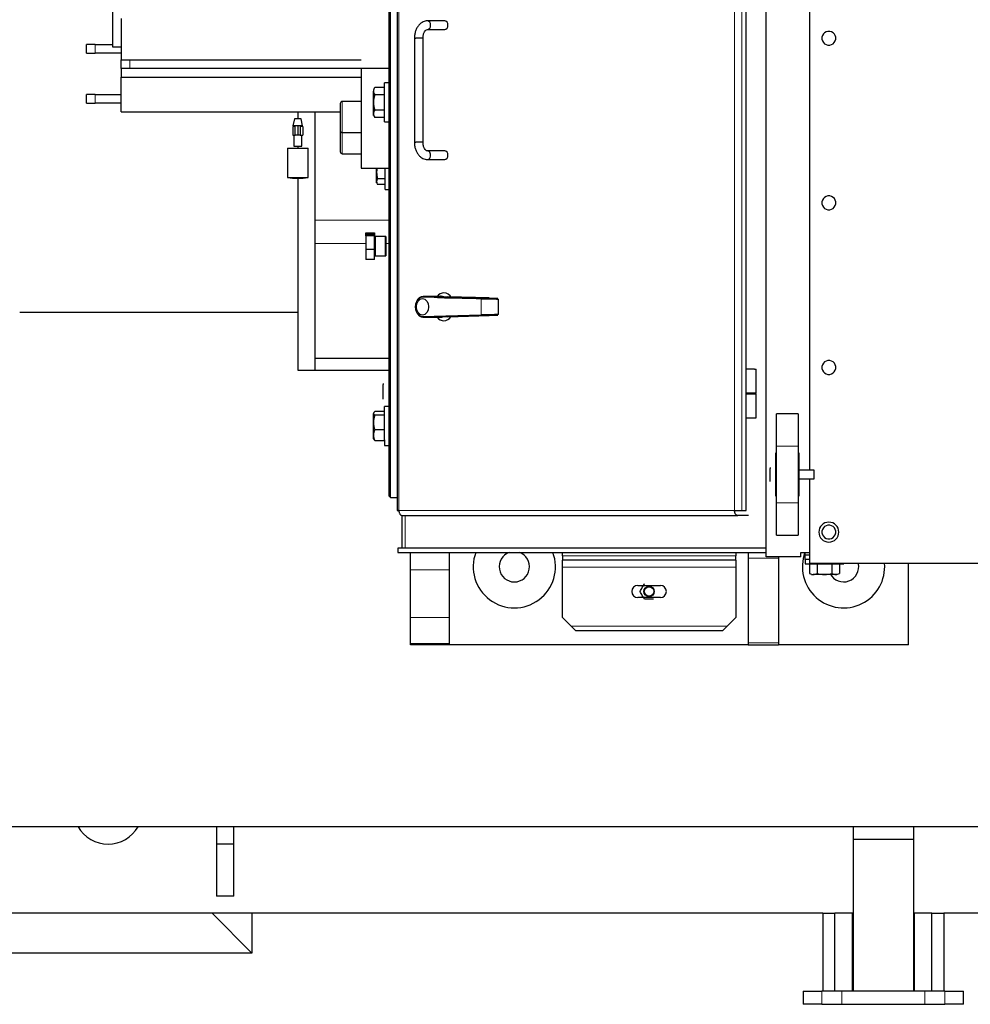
# Model space of a CAD drawing. Header units: inches. Extents: x 0 to 29700, y -16 to 21000.
# Tile 50 of 256: x 8160 to 9258, y 8090 to 9226. Entities that reach past the tile are written whole.
import ezdxf

# ---------------------------------------------------------------- set-up
doc = ezdxf.new("R2010")
doc.units = ezdxf.units.IN
doc.layers.add('254', color=7, linetype='Continuous', true_color=0xffffff)

msp = doc.modelspace()

# ---------------------------------------------------------------- linework, layer by layer
at = {"layer": '254', "color": 2, "linetype": 'Continuous', "lineweight": 25}
for p, q in [((8595.989, 10129.612), (8595.989, 8659.512)), ((9071.751, 10083.052), (9071.751, 8706.072)), ((8586.251, 10012.288), (8586.251, 8676.562)), ((8588.251, 8674.562), (8588.251, 10019.029)), ((8267.251, 9394.562), (8267.251, 9194.562)), ((8998.679, 8659.562), (8998.679, 9293.293)), ((9021.751, 8606.062), (9021.751, 9291.835)), ((8277.251, 9227.34), (8277.251, 9179.562)), ((8650.883, 9224.562), (8630.871, 9224.562)), ((8630.871, 9214.562), (8650.883, 9214.562)), ((8247.251, 9197.34), (8237.251, 9197.34)), ((8237.251, 9187.34), (8237.251, 9197.34)), ((8247.251, 9197.34), (8267.25, 9197.34)), ((8267.251, 9194.562), (8277.251, 9194.562)), ((8615.866, 9204.562), (8615.866, 9084.562)), ((8615.866, 9204.562), (8617.53, 9204.562)), ((8625.866, 9204.562), (8617.53, 9204.562)), ((8625.866, 9084.562), (8625.866, 9204.562)), ((8237.251, 9187.34), (8247.251, 9187.34)), ((8277.251, 9187.34), (8247.251, 9187.34)), ((8277.251, 9169.562), (8277.251, 9179.562)), ((8277.251, 9179.562), (8287.251, 9179.562)), ((8287.251, 9179.562), (8554.248, 9179.562)), ((8277.251, 9169.563), (8277.251, 9159.562)), ((8287.251, 9169.562), (8277.251, 9169.562)), ((8277.251, 9159.562), (8554.251, 9159.562)), ((8277.251, 9119.562), (8277.251, 9159.562)), ((8586.249, 9169.562), (8287.251, 9169.562)), ((8554.251, 9169.562), (8554.251, 9054.562)), ((8586.251, 9153.01), (8581.251, 9153.01)), ((8581.251, 9130.51), (8581.251, 9153.01)), ((8247.251, 9139.562), (8237.251, 9139.562)), ((8237.251, 9129.562), (8237.251, 9139.562)), ((8247.251, 9139.562), (8277.251, 9139.562)), ((8568.751, 9145.51), (8568.751, 9143.501)), ((8568.751, 9130.51), (8568.751, 9143.501)), ((8581.251, 9147.831), (8570.09, 9147.831)), ((8581.251, 9139.171), (8570.09, 9139.171)), ((8237.251, 9129.562), (8247.251, 9129.562)), ((8277.251, 9129.562), (8247.251, 9129.562)), ((8530.251, 9129.207), (8530.251, 9113.607)), ((8554.251, 9131.607), (8532.651, 9131.607)), ((8568.751, 9117.52), (8568.751, 9130.51)), ((8581.251, 9108.01), (8581.251, 9130.51)), ((8277.251, 9119.562), (8530.247, 9119.562)), ((8481.251, 9119.567), (8481.251, 9111.423)), ((8501.251, 8821.562), (8501.251, 9119.576)), ((8568.751, 9115.51), (8568.751, 9117.52)), ((8570.09, 9121.85), (8581.251, 9121.85)), ((8478.379, 9102.662), (8475.501, 9102.662)), ((8475.501, 9102.662), (8475.501, 9092.662)), ((8477.338, 9111.412), (8475.629, 9103.291)), ((8486.872, 9103.291), (8475.629, 9103.291)), ((8485.164, 9111.412), (8477.338, 9111.412)), ((8478.379, 9092.662), (8478.379, 9102.662)), ((8481.251, 9103.296), (8481.251, 9092.67)), ((8484.122, 9102.662), (8484.122, 9092.662)), ((8487.001, 9102.662), (8484.122, 9102.662)), ((8486.872, 9103.291), (8485.164, 9111.412)), ((8487.001, 9102.662), (8487.001, 9092.662)), ((8530.251, 9113.607), (8530.251, 9098.007)), ((8581.251, 9113.19), (8570.09, 9113.19)), ((8581.251, 9108.01), (8586.251, 9108.01)), ((8475.501, 9092.662), (8478.379, 9092.662)), ((8476.751, 9092.662), (8476.751, 9080.162)), ((8484.122, 9092.662), (8478.379, 9092.662)), ((8484.122, 9092.662), (8487.001, 9092.662)), ((8485.751, 9080.162), (8485.751, 9092.662)), ((8530.251, 9098.006), (8530.251, 9073.672)), ((8532.651, 9095.607), (8554.251, 9095.607)), ((8476.751, 9080.162), (8485.751, 9080.162)), ((8481.251, 9080.162), (8481.251, 9077.664)), ((8615.866, 9084.562), (8617.53, 9084.562)), ((8625.866, 9084.562), (8617.53, 9084.562)), ((8469.251, 9077.662), (8469.251, 9043.772)), ((8469.251, 9077.662), (8481.251, 9077.662)), ((8481.251, 9077.662), (8493.251, 9077.662)), ((8493.251, 9043.772), (8493.251, 9077.662)), ((8532.651, 9071.272), (8554.251, 9071.272)), ((8650.883, 9074.562), (8630.871, 9074.562)), ((8630.871, 9064.562), (8650.883, 9064.562)), ((8554.251, 9054.562), (8586.25, 9054.562)), ((8572.251, 9049.562), (8572.251, 9054.562)), ((8572.251, 9039.17), (8572.251, 9049.562)), ((8582.251, 9049.562), (8582.251, 9054.562)), ((8582.251, 9030.062), (8582.251, 9049.562)), ((8469.251, 9043.772), (8481.251, 9043.772)), ((8481.251, 9043.772), (8493.251, 9043.772)), ((8481.251, 9043.019), (8481.251, 8888.562)), ((8572.251, 9037.562), (8572.251, 9039.17)), ((8573.322, 9042.634), (8582.251, 9042.634)), ((8582.251, 9035.706), (8573.322, 9035.706)), ((8582.251, 9030.062), (8586.251, 9030.062)), ((8559.851, 8978.062), (8559.851, 8980.03)), ((8559.851, 8980.03), (8569.751, 8980.03)), ((8569.751, 8978.062), (8559.851, 8978.062)), ((8559.851, 8976.467), (8559.851, 8978.062)), ((8569.751, 8980.03), (8569.751, 8978.062)), ((8569.751, 8978.062), (8569.751, 8976.467)), ((8569.751, 8976.467), (8559.851, 8976.467)), ((8559.851, 8976.467), (8559.851, 8960.999)), ((8569.751, 8960.999), (8569.751, 8976.467)), ((8582.951, 8975.562), (8569.751, 8975.562)), ((8581.951, 8975.562), (8570.751, 8975.562)), ((8570.751, 8975.562), (8570.751, 8954.054)), ((8581.951, 8975.562), (8581.951, 8954.054)), ((8582.951, 8975.562), (8582.951, 8954.054)), ((8559.851, 8960.999), (8569.751, 8960.999)), ((8559.851, 8960.999), (8559.851, 8949.095)), ((8569.751, 8949.095), (8569.751, 8960.999)), ((8569.751, 8949.095), (8559.851, 8949.095)), ((8569.751, 8953.562), (8582.951, 8953.562)), ((8570.751, 8953.562), (8570.751, 8954.054)), ((8570.751, 8953.562), (8581.951, 8953.562)), ((8581.951, 8954.054), (8581.951, 8953.562)), ((8582.951, 8954.054), (8582.951, 8953.562)), ((8692.998, 8903.829), (8625.358, 8905.56)), ((8640.746, 8906.562), (8625.868, 8906.562)), ((8626.039, 8906.56), (8693.679, 8904.829)), ((8646.46, 8906.562), (8640.746, 8906.562)), ((8642.453, 8905.29), (8642.222, 8905.128)), ((8642.464, 8905.258), (8642.292, 8905.126)), ((8654.505, 8905.968), (8654.482, 8905.968)), ((8702.249, 8904.746), (8654.482, 8905.968)), ((8655.135, 8904.969), (8702.901, 8903.746)), ((8712.767, 8903.581), (8713.022, 8903.581)), ((8713.022, 8885.543), (8713.022, 8903.581)), ((8160.241, 8888.562), (8481.251, 8888.562)), ((8481.251, 8888.562), (8481.251, 8821.562)), ((8625.868, 8882.562), (8640.746, 8882.562)), ((8693.679, 8884.295), (8626.039, 8882.564)), ((8640.746, 8882.562), (8646.46, 8882.562)), ((8654.482, 8883.156), (8702.249, 8884.378)), ((8654.482, 8883.156), (8654.505, 8883.156)), ((8702.901, 8885.378), (8693.009, 8885.125)), ((8713.022, 8885.543), (8712.767, 8885.543)), ((8586.26, 8834.872), (8501.251, 8834.872)), ((8481.251, 8821.562), (8586.271, 8821.562)), ((9008.563, 8822.562), (8998.679, 8822.562)), ((9008.563, 8822.562), (9010.348, 8822.562)), ((9010.348, 8795.062), (9010.348, 8822.562)), ((8579.751, 8806.005), (8579.751, 8804.799)), ((8579.751, 8797.005), (8579.751, 8804.799)), ((8579.751, 8789.21), (8579.751, 8797.005)), ((8579.751, 8788.005), (8579.751, 8789.21)), ((9008.563, 8795.062), (8998.679, 8795.062)), ((8998.679, 8794.062), (9010.348, 8794.062)), ((9010.348, 8795.062), (9008.563, 8795.062)), ((9010.348, 8766.562), (9010.348, 8794.062)), ((8581.251, 8773.815), (8570.09, 8773.815)), ((8586.251, 8779.585), (8581.251, 8779.585)), ((8581.251, 8741.175), (8581.251, 8779.585)), ((8568.751, 8772.085), (8568.751, 8771.574)), ((8568.751, 8760.967), (8568.751, 8771.574)), ((8581.251, 8769.333), (8570.09, 8769.333)), ((8998.679, 8766.562), (9010.348, 8766.562)), ((9058.751, 8771.062), (9033.751, 8771.062)), ((9033.751, 8733.781), (9033.751, 8771.062)), ((9058.751, 8771.062), (9058.751, 8733.781)), ((8568.751, 8746.479), (8568.751, 8760.967)), ((8581.251, 8752.602), (8570.09, 8752.602)), ((8568.751, 8742.085), (8568.751, 8746.479)), ((8568.751, 8742.085), (8568.751, 8746.478)), ((8570.09, 8740.355), (8581.251, 8740.355)), ((8581.251, 8741.175), (8581.251, 8734.585)), ((8581.251, 8734.585), (8586.251, 8734.585)), ((9033.751, 8668.343), (9033.751, 8733.781)), ((9058.751, 8733.781), (9058.751, 8668.343)), ((9032.751, 8726.062), (9032.751, 8691.516)), ((9059.751, 8726.062), (9059.751, 8676.062)), ((9026.351, 8709.062), (9026.351, 8707.99)), ((9026.351, 8701.062), (9026.351, 8707.99)), ((9033.751, 8706.062), (9032.751, 8706.062)), ((9077.219, 8706.062), (9058.75, 8706.062)), ((9077.219, 8696.062), (9077.219, 8706.062)), ((9026.351, 8694.134), (9026.351, 8701.062)), ((9026.351, 8693.062), (9026.351, 8694.134)), ((9032.751, 8696.062), (9033.751, 8696.062)), ((9058.75, 8696.062), (9077.219, 8696.062)), ((9071.751, 8696.072), (9071.751, 8598.562)), ((9032.751, 8691.516), (9032.751, 8676.062)), ((8586.251, 8676.562), (8588.251, 8674.562)), ((8588.251, 8674.562), (8595.989, 8674.562)), ((8993.867, 8659.562), (8998.679, 8659.562)), ((9033.751, 8631.062), (9033.751, 8668.343)), ((9058.751, 8668.343), (9058.751, 8631.062)), ((8601.751, 8616.062), (8601.751, 8653.649)), ((8601.989, 8653.562), (8989.397, 8653.562)), ((9001.546, 8653.562), (8989.397, 8653.562)), ((9033.751, 8631.062), (9058.751, 8631.062)), ((8596.751, 8616.062), (8596.751, 8611.062)), ((9021.745, 8616.062), (8596.751, 8616.062)), ((8596.751, 8611.062), (9021.745, 8611.062)), ((8611.251, 8591.062), (8611.251, 8611.062)), ((8656.251, 8591.062), (8656.251, 8611.062)), ((8786.751, 8607.062), (8786.751, 8611.062)), ((8786.751, 8607.062), (8786.751, 8602.062)), ((8986.751, 8611.062), (8986.751, 8607.062)), ((8986.751, 8602.062), (8986.751, 8607.062)), ((9001.251, 8611.062), (9001.251, 8604.574)), ((9001.251, 8604.574), (9001.251, 8506.76)), ((9061.751, 8606.062), (9021.751, 8606.062)), ((9036.251, 8606.062), (9036.251, 8604.574)), ((9036.251, 8604.574), (9036.251, 8506.76)), ((9061.751, 8606.062), (9061.751, 8611.062)), ((9061.751, 8611.062), (9071.751, 8611.062)), ((9066.751, 8608.062), (9066.751, 8611.062)), ((9071.751, 8608.062), (9066.751, 8608.062)), ((9066.751, 8603.062), (9066.751, 8608.062)), ((9066.751, 8603.062), (9066.751, 8598.062)), ((9071.756, 8603.062), (9066.751, 8603.062)), ((8786.751, 8594.062), (8786.751, 8602.062)), ((8986.751, 8602.062), (8786.751, 8602.062)), ((8786.751, 8536.062), (8786.751, 8594.062)), ((8986.751, 8602.062), (8986.751, 8594.062)), ((8986.751, 8594.062), (8986.751, 8536.062)), ((9066.751, 8598.062), (9067.757, 8598.062)), ((9067.757, 8598.062), (9111.751, 8598.062)), ((9071.751, 8598.562), (9491.751, 8598.562)), ((9071.93, 8598.062), (9071.93, 8586.902)), ((9080.59, 8598.062), (9080.59, 8586.902)), ((9097.911, 8586.902), (9097.911, 8598.062)), ((9106.571, 8598.062), (9106.571, 8586.902)), ((9111.751, 8598.062), (9111.751, 8598.562)), ((9186.251, 8504.562), (9186.251, 8598.561)), ((8611.251, 8536.062), (8611.251, 8591.062)), ((8656.251, 8536.062), (8656.251, 8591.062)), ((9074.251, 8585.562), (9076.26, 8585.562)), ((9089.251, 8585.562), (9076.26, 8585.562)), ((9102.241, 8585.562), (9089.251, 8585.562)), ((9104.251, 8585.562), (9102.241, 8585.562)), ((9104.251, 8585.562), (9102.241, 8585.562)), ((9104.251, 8585.562), (9102.241, 8585.562)), ((8873.751, 8573.062), (8899.751, 8573.062)), ((8899.751, 8559.062), (8873.751, 8559.062)), ((8611.251, 8506.062), (8611.251, 8536.062)), ((8656.251, 8506.062), (8656.251, 8536.062)), ((8796.751, 8526.062), (8786.751, 8536.062)), ((8986.751, 8536.062), (8976.751, 8526.062)), ((8801.751, 8521.062), (8796.751, 8526.062)), ((8976.751, 8526.062), (8971.751, 8521.062)), ((8801.751, 8521.062), (8971.751, 8521.062)), ((8611.251, 8506.062), (8656.251, 8506.062)), ((8611.251, 8504.562), (8611.251, 8506.062)), ((8656.251, 8504.562), (8611.251, 8504.562)), ((8656.251, 8504.562), (8656.251, 8506.062)), ((9001.248, 8504.562), (8656.254, 8504.562)), ((9001.251, 8506.76), (9001.251, 8504.562)), ((9001.251, 8504.562), (9036.251, 8504.562)), ((9186.251, 8504.562), (9036.243, 8504.562)), ((9036.251, 8506.76), (9036.251, 8504.562)), ((9687.698, 8294.562), (7349.19, 8294.562)), ((8387.251, 8294.565), (8387.251, 8274.562)), ((8407.251, 8274.562), (8407.251, 8294.565)), ((9122.251, 8294.563), (9122.251, 8279.827)), ((9192.251, 8279.827), (9192.251, 8294.563)), ((8387.251, 8274.562), (8387.251, 8214.562)), ((8407.251, 8274.562), (8387.251, 8274.562)), ((8407.251, 8214.562), (8407.251, 8274.562)), ((9192.251, 8279.827), (9122.251, 8279.827)), ((9122.251, 8279.827), (9122.251, 8104.562)), ((9192.251, 8104.562), (9192.251, 8279.827)), ((8407.251, 8214.562), (8387.251, 8214.562)), ((9087.152, 8194.562), (7349.178, 8194.562)), ((8428.251, 8148.562), (8382.251, 8194.562)), ((8428.251, 8194.565), (8428.251, 8148.562)), ((9087.251, 8194.562), (9087.251, 8104.562)), ((9087.251, 8194.562), (9101.251, 8194.562)), ((9121.751, 8194.562), (9101.251, 8194.562)), ((9101.251, 8104.562), (9101.251, 8194.562)), ((9122.187, 8194.562), (9121.707, 8194.562)), ((9122.251, 8194.562), (9121.751, 8194.562)), ((9121.751, 8104.562), (9121.751, 8194.562)), ((9192.738, 8194.562), (9192.138, 8194.562)), ((9192.751, 8194.562), (9192.25, 8194.562)), ((9192.751, 8194.562), (9192.751, 8104.562)), ((9213.251, 8194.562), (9192.751, 8194.562)), ((9213.251, 8194.562), (9227.251, 8194.562)), ((9213.251, 8104.562), (9213.251, 8194.562)), ((9667.756, 8194.562), (9227.174, 8194.562)), ((9227.251, 8104.562), (9227.251, 8194.562)), ((8428.251, 8148.562), (8096.251, 8148.562)), ((9064.762, 8104.562), (9064.762, 8089.562)), ((9064.762, 8104.562), (9086.207, 8104.562)), ((9109.251, 8104.562), (9086.207, 8104.562)), ((9205.251, 8104.562), (9109.251, 8104.562)), ((9228.295, 8104.562), (9205.251, 8104.562)), ((9228.295, 8104.562), (9249.74, 8104.562)), ((9249.74, 8089.562), (9249.74, 8104.562)), ((9086.207, 8089.562), (9064.762, 8089.562)), ((9086.207, 8089.562), (9109.251, 8089.562)), ((9109.251, 8089.562), (9205.251, 8089.562)), ((9205.251, 8089.562), (9228.295, 8089.562)), ((9249.74, 8089.562), (9228.295, 8089.562))]:
    msp.add_line(p, q, dxfattribs=at)
at = {"layer": '254', "color": 110, "linetype": 'Continuous', "lineweight": 13}
for p, q in [((8597.987, 8659.562), (8597.987, 10129.562)), ((8985.394, 8659.562), (8985.394, 9293.178)), ((8993.867, 9293.27), (8993.867, 8659.562)), ((8247.251, 9187.34), (8247.251, 9197.34)), ((8287.251, 9179.562), (8287.251, 9169.562)), ((8247.251, 9129.562), (8247.251, 9139.562)), ((8532.651, 9131.607), (8532.651, 9113.607)), ((8532.651, 9113.607), (8532.651, 9095.607)), ((8532.651, 9071.272), (8532.651, 9095.606)), ((8586.26, 8994.391), (8501.251, 8994.391)), ((8559.855, 8967.771), (8501.251, 8967.771)), ((8586.26, 8967.771), (8582.96, 8967.771)), ((8626.039, 8906.56), (8640.837, 8906.56)), ((8655.135, 8904.798), (8655.135, 8904.969)), ((8692.998, 8903.829), (8692.998, 8885.295)), ((8702.901, 8903.746), (8702.901, 8903.656)), ((8712.767, 8903.581), (8712.767, 8885.543)), ((8692.998, 8885.295), (8625.358, 8883.564)), ((8640.837, 8882.564), (8626.039, 8882.564)), ((8702.901, 8885.468), (8702.901, 8885.378)), ((9058.751, 8733.781), (9033.751, 8733.781)), ((8985.394, 8659.562), (8597.987, 8659.562)), ((9033.751, 8668.343), (9058.751, 8668.343)), ((8605.08, 8653.576), (8605.08, 8616.062)), ((8986.751, 8607.062), (8786.751, 8607.062)), ((9001.251, 8604.574), (9036.251, 8604.574)), ((8786.751, 8594.062), (8986.751, 8594.062)), ((8611.251, 8591.062), (8656.251, 8591.062)), ((8656.251, 8536.062), (8611.251, 8536.062)), ((8976.751, 8526.062), (8796.751, 8526.062)), ((9036.251, 8506.76), (9001.251, 8506.76)), ((9086.207, 8104.562), (9086.207, 8089.562)), ((9109.251, 8104.562), (9109.251, 8089.562)), ((9205.251, 8089.562), (9205.251, 8104.562)), ((9228.295, 8104.562), (9228.295, 8089.562))]:
    msp.add_line(p, q, dxfattribs=at)
at = {"layer": '254', "color": 2, "linetype": 'Continuous', "lineweight": 25}
for radius in [6, 5.5]:
    msp.add_circle((8886.751, 8566.062), radius, dxfattribs=at)
for centre, radius, start, end in [((9094.251, 9204.562), 8, 157.485477, 217.485477), ((9094.251, 9204.562), 8, 97.485477, 157.485477), ((9094.251, 9204.562), 8, 37.485477, 97.485477), ((9094.251, 9204.562), 8, 337.485477, 37.485477), ((9094.251, 9204.562), 8, 217.485477, 277.485477), ((9094.251, 9204.562), 8, 277.485477, 337.485477), ((8532.651, 9129.207), 2.4, 90, 180), ((8532.651, 9098.007), 2.4, 180, 270), ((8532.651, 9073.672), 2.4, 180, 270), ((8481.251, 9137.662), 94.653, 262.716531, 270.08824), ((8481.251, 9137.662), 94.653, 270.08824, 277.283469), ((9094.251, 9014.562), 8, 157.485477, 217.485477), ((9094.251, 9014.562), 8, 97.485477, 157.485477), ((9094.251, 9014.562), 8, 37.485477, 97.485477), ((9094.251, 9014.562), 8, 337.485477, 37.485477), ((9094.251, 9014.562), 8, 217.485477, 277.485477), ((9094.251, 9014.562), 8, 277.485477, 337.485477), ((9094.251, 8824.562), 8, 97.485477, 157.485477), ((9094.251, 8824.562), 8, 37.485477, 97.485477), ((9094.251, 8824.562), 8, 157.485477, 217.485477), ((9094.251, 8824.562), 8, 217.485477, 277.485477), ((9094.251, 8824.562), 8, 277.485477, 337.485477), ((9094.251, 8824.562), 8, 337.485477, 37.485477), ((9094.251, 8634.562), 11.5, 0, 180), ((9094.251, 8634.562), 8, 157.485477, 217.485477), ((9094.251, 8634.562), 8, 97.485477, 157.485477), ((9094.251, 8634.562), 8, 37.485477, 97.485477), ((9094.251, 8634.562), 8, 337.485477, 37.485477), ((9094.251, 8634.562), 11.5, 180, 0), ((9094.251, 8634.562), 8, 217.485477, 277.485477), ((9094.251, 8634.562), 8, 277.485477, 337.485477), ((8731.251, 8594.562), 47.5, 159.676875, 20.323125), ((8731.251, 8594.562), 17.5, 109.468125, 70.531875), ((9111.251, 8594.562), 47.5, 159.676875, 4.82625), ((9111.251, 8594.562), 17.5, 208.029375, 13.2075), ((8873.751, 8566.062), 7, 90, 270), ((8899.751, 8566.062), 7, 270, 90), ((8262.251, 8314.562), 40, 209.998125, 329.99625)]:
    msp.add_arc(centre, radius, start, end, dxfattribs=at)
for centre, major_axis, ratio, start_param, end_param in [((8630.871, 9219.562), (0, -5), 0.7450147, 0, 3.14159265), ((8650.883, 9219.562), (0, -5), 0.7450147, 0, 3.14159265), ((8630.871, 9069.562), (0, 5), 0.7450147, 3.14159265, 6.28318531), ((8650.883, 9069.562), (0, -5), 0.7450147, 0, 3.14159265), ((8649.882, 8894.562), (0, -16), 0.7450147, 3.14159265, 3.86435531), ((8649.882, 8894.562), (0, -16), 0.7450147, 2.25664527, 3.14159265), ((8625.868, 8894.562), (0, 12), 0.7450147, 0, 3.16065874), ((8625.201, 8894.562), (0, -11), 0.7450147, 3.12252657, 6.30225139), ((8625.868, 8894.562), (0, 12), 0.7450147, 6.26411922, 6.28318531), ((8681.831, 8905.968), (41, -0.583), 0.01271697, 3.12443119, 3.98233022), ((8646.888, 8894.562), (0, 12.234), 0.7450147, 0, 0.19595684), ((8646.46, 8894.562), (0, -12), 0.7450147, 2.87161203, 3.14159265), ((8646.888, 8894.562), (0, 12.234), 0.7450147, 5.9427152, 6.28318531), ((8646.888, 8894.562), (0, 12.234), 0.7450147, 5.71642236, 5.90697959), ((8654.468, 8904.969), (-0.026, -1), 0.66692681, 1.58786511, 2.61258944), ((8702.336, 8903.829), (14, -0.185), 0.01180894, 3.98230533, 5.55310167), ((8702.351, 8904.829), (13, -0.185), 0.01271697, 3.98233022, 5.55312655), ((8708.919, 8904.746), (10, -0.142), 0.01271697, 3.98233022, 5.02952777), ((8708.905, 8903.746), (9, -0.142), 0.0141293, 3.9823726, 5.02957016), ((8626.025, 8883.564), (-0.026, 1), 0.66692681, 1.55372822, 3.12452455), ((8681.831, 8883.156), (-41, -0.583), 0.01271697, 5.44244774, 6.30034677), ((8649.882, 8894.562), (0, -16), 0.7450147, 5.56052082, 6.28318531), ((8646.46, 8894.562), (0, -12), 0.7450147, 0, 0.26988244), ((8649.882, 8894.562), (0, -16), 0.7450147, 0, 0.78579086), ((8702.336, 8885.295), (-14, -0.185), 0.01180894, 3.8716763, 5.44247263), ((8693.665, 8885.295), (0.026, -1), 0.66692681, 4.69532088, 6.2661172), ((8702.351, 8884.295), (-13, -0.185), 0.01271697, 3.87165141, 5.44244774), ((8708.919, 8884.378), (-10, -0.142), 0.01271697, 4.39525019, 5.44244774), ((8708.905, 8885.378), (-9, -0.142), 0.0141293, 4.39520781, 5.44240536)]:
    msp.add_ellipse(centre, major_axis=major_axis, ratio=ratio, start_param=start_param, end_param=end_param, dxfattribs=at)
msp.add_ellipse((8625.201, 8894.562), major_axis=(0, 9.5), ratio=0.7450147, dxfattribs=at)
for points, knots in [([(8630.871, 9224.562), (8629.143, 9224.526), (8625.577, 9223.774), (8621.493, 9220.611), (8618.74, 9216.619), (8617.094, 9212.884), (8616.087, 9208.762), (8615.867, 9205.969), (8615.866, 9204.562)], [0, 0, 0, 0, 0.2013158, 0.44687529, 0.58292459, 0.72318862, 0.86359079, 1, 1, 1, 1]), ([(8625.866, 9204.562), (8625.871, 9206.028), (8626.129, 9208.713), (8627.306, 9212.091), (8629.038, 9214.132), (8630.252, 9214.553), (8630.871, 9214.562)], [0, 0, 0, 0, 0.25716592, 0.5193461, 0.77127055, 1, 1, 1, 1]), ([(8615.866, 9084.562), (8615.867, 9083.229), (8616.065, 9080.563), (8616.983, 9076.595), (8618.516, 9072.918), (8620.575, 9069.772), (8622.999, 9067.34), (8626.352, 9065.209), (8629.037, 9064.595), (8630.871, 9064.562)], [0, 0, 0, 0, 0.12935178, 0.26378884, 0.40001572, 0.53451443, 0.66403453, 0.78597633, 1, 1, 1, 1]), ([(8630.871, 9074.562), (8630.252, 9074.571), (8629.038, 9074.992), (8627.306, 9077.033), (8626.129, 9080.411), (8625.871, 9083.096), (8625.866, 9084.562)], [0, 0, 0, 0, 0.22872945, 0.4806539, 0.74283408, 1, 1, 1, 1]), ([(8642.421, 8905.452), (8642.806, 8905.418), (8643.513, 8905.373), (8644.493, 8905.324), (8644.907, 8905.305), (8645.125, 8905.295), (8645.811, 8905.265), (8648.311, 8905.164), (8651.821, 8905.056), (8655.135, 8904.969)], [0, 0, 0, 0, 0.25, 0.3125, 0.3125, 0.375, 0.375, 0.5, 1, 1, 1, 1]), ([(8597.519, 8659.562), (8597.257, 8659.562), (8597.024, 8659.562), (8596.624, 8659.562), (8596.458, 8659.562), (8596.198, 8659.562), (8596.104, 8659.562), (8595.993, 8659.562), (8595.976, 8659.562), (8596.02, 8659.562), (8596.08, 8659.562), (8596.275, 8659.562), (8596.411, 8659.562), (8596.751, 8659.562), (8596.956, 8659.562), (8597.427, 8659.562), (8597.694, 8659.562), (8597.987, 8659.562)], [0, 0, 0, 0, 0.125, 0.125, 0.25, 0.25, 0.375, 0.375, 0.5, 0.5, 0.625, 0.625, 0.75, 0.75, 0.875, 0.875, 1, 1, 1, 1]), ([(8597.987, 8659.562), (8597.987, 8659.169), (8598.013, 8658.777), (8598.115, 8658.006), (8598.191, 8657.629), (8598.392, 8656.903), (8598.516, 8656.555), (8598.807, 8655.902), (8598.974, 8655.597), (8599.344, 8655.042), (8599.548, 8654.791), (8599.983, 8654.355), (8600.215, 8654.169), (8600.699, 8653.868), (8600.951, 8653.754), (8601.465, 8653.601), (8601.727, 8653.562), (8601.989, 8653.562)], [0, 0, 0, 0, 0.125, 0.125, 0.25, 0.25, 0.375, 0.375, 0.5, 0.5, 0.625, 0.625, 0.75, 0.75, 0.875, 0.875, 1, 1, 1, 1]), ([(8989.397, 8653.562), (8989.135, 8653.562), (8988.873, 8653.601), (8988.359, 8653.754), (8988.107, 8653.868), (8987.623, 8654.169), (8987.391, 8654.355), (8986.955, 8654.791), (8986.752, 8655.042), (8986.381, 8655.597), (8986.214, 8655.902), (8985.923, 8656.555), (8985.799, 8656.903), (8985.599, 8657.629), (8985.522, 8658.006), (8985.42, 8658.777), (8985.394, 8659.169), (8985.394, 8659.562)], [0, 0, 0, 0, 0.125, 0.125, 0.25, 0.25, 0.375, 0.375, 0.5, 0.5, 0.625, 0.625, 0.75, 0.75, 0.875, 0.875, 1, 1, 1, 1]), ([(8985.394, 8659.562), (8985.687, 8659.562), (8986.005, 8659.562), (8986.681, 8659.562), (8987.039, 8659.562), (8987.78, 8659.562), (8988.164, 8659.562), (8988.941, 8659.562), (8989.335, 8659.562), (8990.12, 8659.562), (8990.509, 8659.562), (8991.27, 8659.562), (8991.641, 8659.562), (8992.349, 8659.562), (8992.686, 8659.562), (8993.314, 8659.562), (8993.605, 8659.562), (8993.867, 8659.562)], [0, 0, 0, 0, 0.125, 0.125, 0.25, 0.25, 0.375, 0.375, 0.5, 0.5, 0.625, 0.625, 0.75, 0.75, 0.875, 0.875, 1, 1, 1, 1])]:
    msp.add_open_spline(points, degree=3, knots=knots, dxfattribs=at)
for points in [[(8570.09, 9147.831), (8569.272, 9146.414), (8568.751, 9144.976), (8568.751, 9143.501)], [(8568.751, 9143.501), (8568.751, 9142.031), (8569.275, 9140.584), (8570.09, 9139.171)], [(8570.09, 9139.171), (8569.282, 9136.369), (8568.751, 9133.444), (8568.751, 9130.51)], [(8568.751, 9130.51), (8568.751, 9127.579), (8569.276, 9124.672), (8570.09, 9121.85)], [(8570.09, 9121.85), (8569.272, 9120.434), (8568.751, 9118.996), (8568.751, 9117.52)], [(8568.751, 9117.52), (8568.751, 9116.05), (8569.275, 9114.603), (8570.09, 9113.19)], [(8572.834, 9054.577), (8572.47, 9052.931), (8572.251, 9051.249), (8572.251, 9049.562)], [(8572.251, 9049.562), (8572.251, 9047.217), (8572.671, 9044.891), (8573.322, 9042.634)], [(8573.322, 9042.634), (8572.668, 9041.5), (8572.251, 9040.35), (8572.251, 9039.17)], [(8572.251, 9039.17), (8572.251, 9037.994), (8572.67, 9036.836), (8573.322, 9035.706)], [(8570.09, 8773.815), (8569.272, 8773.082), (8568.751, 8772.338), (8568.751, 8771.574)], [(8568.751, 8771.574), (8568.751, 8770.813), (8569.275, 8770.064), (8570.09, 8769.333)], [(8568.751, 8767.692), (8568.751, 8768.644), (8568.863, 8769.595), (8569.062, 8770.537)], [(8570.09, 8769.333), (8569.272, 8766.596), (8568.751, 8763.818), (8568.751, 8760.967)], [(8569.036, 8764.969), (8568.852, 8765.871), (8568.751, 8766.78), (8568.751, 8767.692)], [(8568.828, 8766.304), (8568.777, 8765.734), (8568.751, 8765.161), (8568.751, 8764.585)], [(8568.751, 8764.585), (8568.751, 8764.079), (8568.771, 8763.574), (8568.811, 8763.072)], [(8568.751, 8760.967), (8568.751, 8758.128), (8569.275, 8755.332), (8570.09, 8752.602)], [(8568.751, 8753.203), (8568.751, 8754.51), (8568.862, 8755.808), (8569.061, 8757.094)], [(8569.026, 8749.537), (8568.849, 8750.747), (8568.751, 8751.968), (8568.751, 8753.203)], [(8570.09, 8752.602), (8569.282, 8750.621), (8568.751, 8748.553), (8568.751, 8746.479)], [(8568.827, 8751.3), (8568.777, 8750.731), (8568.751, 8750.16), (8568.751, 8749.585)], [(8568.751, 8749.585), (8568.751, 8749.067), (8568.772, 8748.551), (8568.814, 8748.037)], [(8568.751, 8746.479), (8568.751, 8744.406), (8569.276, 8742.35), (8570.09, 8740.355)], [(8568.751, 8742.596), (8568.751, 8742.947), (8568.862, 8743.295), (8569.062, 8743.64)], [(8570.09, 8740.355), (8569.272, 8741.088), (8568.751, 8741.833), (8568.751, 8742.596)], [(9071.93, 8586.902), (9073.347, 8586.084), (9074.785, 8585.562), (9076.26, 8585.562)], [(9076.26, 8585.562), (9077.73, 8585.562), (9079.177, 8586.086), (9080.59, 8586.902)], [(9080.59, 8586.902), (9083.392, 8586.093), (9086.317, 8585.562), (9089.251, 8585.562)], [(9089.251, 8585.562), (9092.182, 8585.562), (9095.09, 8586.087), (9097.911, 8586.902)], [(9097.911, 8586.902), (9099.328, 8586.084), (9100.766, 8585.562), (9102.241, 8585.562)], [(9102.241, 8585.562), (9103.711, 8585.562), (9105.158, 8586.086), (9106.571, 8586.902)], [(8876.358, 8566.062), (8877.206, 8567.531), (8878.074, 8569.034), (8878.956, 8570.562)], [(8878.956, 8570.562), (8879.842, 8572.095), (8880.705, 8573.59), (8881.555, 8575.062)], [(8878.956, 8561.562), (8878.077, 8563.086), (8877.199, 8564.606), (8876.358, 8566.062)], [(8881.555, 8557.062), (8880.709, 8558.527), (8879.835, 8560.04), (8878.956, 8561.562)], [(8886.751, 8557.062), (8884.98, 8557.062), (8883.255, 8557.062), (8881.555, 8557.062)], [(8891.947, 8557.062), (8890.251, 8557.062), (8888.515, 8557.062), (8886.751, 8557.062)]]:
    msp.add_open_spline(points, degree=3, dxfattribs=at)

doc.saveas('drawing.dxf')
